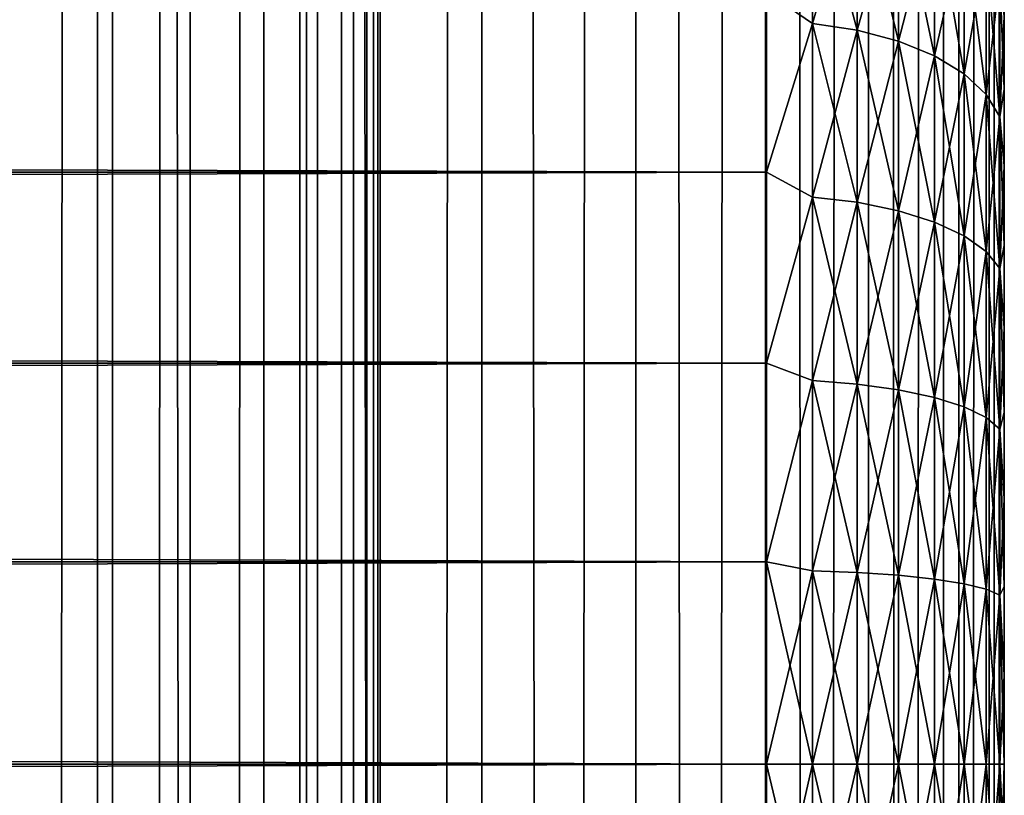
# Model space of a CAD drawing. Extents: x -265 to 265, y 0 to 1307.
# Tile 222 of 256: x 257 to 265, y 860 to 866. Entities that reach past the tile are written whole.
import ezdxf

# ---------------------------------------------------------------- set-up
doc = ezdxf.new("R2010")
doc.units = 0
doc.header["$LTSCALE"] = 81.481481
for name, color, linetype in [('119', 7, 'CONTINUOUS'), ('120', 7, 'CONTINUOUS'), ('25', 7, 'CONTINUOUS'), ('27', 7, 'CONTINUOUS'), ('28', 7, 'CONTINUOUS'), ('31', 7, 'CONTINUOUS'), ('32', 7, 'CONTINUOUS')]:
    doc.layers.add(name, color=color, linetype=linetype)

msp = doc.modelspace()

# ---------------------------------------------------------------- linework, layer by layer
at = {"layer": '119', "color": 7, "linetype": 'CONTINUOUS'}
for points in [[(255.7403, 1, 13.8582), (257.5, 1, 12.9904), (255.7403, 1299, 13.8582), (255.7403, 1, 13.8582)], [(255.7403, 1299, 13.8582), (257.5, 1, 12.9904), (257.5, 1299, 12.9904), (255.7403, 1299, 13.8582)], [(257.5, 1, 12.9904), (259.1314, 1, 11.9003), (257.5, 1299, 12.9904), (257.5, 1, 12.9904)], [(257.5, 1299, 12.9904), (259.1314, 1, 11.9003), (259.1314, 1299, 11.9003), (257.5, 1299, 12.9904)], [(259.1314, 1, 11.9003), (260.6066, 1, 10.6066), (259.1314, 1299, 11.9003), (259.1314, 1, 11.9003)], [(259.1314, 1299, 11.9003), (260.6066, 1, 10.6066), (260.6066, 1299, 10.6066), (259.1314, 1299, 11.9003)], [(260.6066, 1, 10.6066), (261.9003, 1, 9.1314), (260.6066, 1299, 10.6066), (260.6066, 1, 10.6066)], [(260.6066, 1299, 10.6066), (261.9003, 1, 9.1314), (261.9003, 1299, 9.1314), (260.6066, 1299, 10.6066)], [(261.9003, 1, 9.1314), (262.9904, 1, 7.5), (261.9003, 1299, 9.1314), (261.9003, 1, 9.1314)], [(261.9003, 1299, 9.1314), (262.9904, 1, 7.5), (262.9904, 1299, 7.5), (261.9003, 1299, 9.1314)], [(262.9904, 1, 7.5), (263.8582, 1, 5.7403), (262.9904, 1299, 7.5), (262.9904, 1, 7.5)], [(262.9904, 1299, 7.5), (263.8582, 1, 5.7403), (263.8582, 1299, 5.7403), (262.9904, 1299, 7.5)], [(263.8582, 1, 5.7403), (264.4889, 1, 3.8823), (263.8582, 1299, 5.7403), (263.8582, 1, 5.7403)], [(263.8582, 1299, 5.7403), (264.4889, 1, 3.8823), (264.4889, 1299, 3.8823), (263.8582, 1299, 5.7403)], [(264.4889, 1, 3.8823), (264.8717, 1, 1.9579), (264.4889, 1299, 3.8823), (264.4889, 1, 3.8823)], [(264.4889, 1299, 3.8823), (264.8717, 1, 1.9579), (264.8717, 1299, 1.9579), (264.4889, 1299, 3.8823)], [(264.8717, 1, 1.9579), (265, 1), (264.8717, 1299, 1.9579), (264.8717, 1, 1.9579)], [(264.8717, 1299, 1.9579), (265, 1), (265, 1299), (264.8717, 1299, 1.9579)]]:
    msp.add_3dface(points, dxfattribs=at)
at = {"layer": '120', "color": 7, "linetype": 'CONTINUOUS'}
for points in [[(260.6066, 1299, -10.6066), (260.6066, 1, -10.6066), (259.75, 20, -11.399), (260.6066, 1299, -10.6066)], [(259.75, 1280, -11.399), (260.6066, 1299, -10.6066), (259.75, 20, -11.399), (259.75, 1280, -11.399)], [(261.9003, 1, -9.1314), (260.6066, 1, -10.6066), (261.9003, 1299, -9.1314), (261.9003, 1, -9.1314)], [(261.9003, 1299, -9.1314), (260.6066, 1, -10.6066), (260.6066, 1299, -10.6066), (261.9003, 1299, -9.1314)], [(262.9904, 1, -7.5), (261.9003, 1, -9.1314), (262.9904, 1299, -7.5), (262.9904, 1, -7.5)], [(262.9904, 1299, -7.5), (261.9003, 1, -9.1314), (261.9003, 1299, -9.1314), (262.9904, 1299, -7.5)], [(263.8582, 1, -5.7403), (262.9904, 1, -7.5), (263.8582, 1299, -5.7403), (263.8582, 1, -5.7403)], [(263.8582, 1299, -5.7403), (262.9904, 1, -7.5), (262.9904, 1299, -7.5), (263.8582, 1299, -5.7403)], [(264.4889, 1, -3.8823), (263.8582, 1, -5.7403), (264.4889, 1299, -3.8823), (264.4889, 1, -3.8823)], [(264.4889, 1299, -3.8823), (263.8582, 1, -5.7403), (263.8582, 1299, -5.7403), (264.4889, 1299, -3.8823)], [(264.8717, 1, -1.9579), (264.4889, 1, -3.8823), (264.8717, 1299, -1.9579), (264.8717, 1, -1.9579)], [(264.8717, 1299, -1.9579), (264.4889, 1, -3.8823), (264.4889, 1299, -3.8823), (264.8717, 1299, -1.9579)], [(265, 1299), (265, 1), (264.8717, 1, -1.9579), (265, 1299)], [(265, 1299), (264.8717, 1, -1.9579), (264.8717, 1299, -1.9579), (265, 1299)], [(259.6951, 1278.9668, -11.4457), (259.75, 1280, -11.399), (259.6951, 21.0333, -11.4457), (259.6951, 1278.9668, -11.4457)], [(259.6951, 21.0333, -11.4457), (259.75, 1280, -11.399), (259.75, 20, -11.399), (259.6951, 21.0333, -11.4457)], [(259.525, 1277.9175, -11.5877), (259.6951, 1278.9668, -11.4457), (259.525, 22.0825, -11.5877), (259.525, 1277.9175, -11.5877)], [(259.525, 22.0825, -11.5877), (259.6951, 1278.9668, -11.4457), (259.6951, 21.0333, -11.4457), (259.525, 22.0825, -11.5877)], [(259.2244, 1276.842, -11.8284), (259.525, 1277.9175, -11.5877), (259.2244, 23.1581, -11.8284), (259.2244, 1276.842, -11.8284)], [(259.2244, 23.1581, -11.8284), (259.525, 1277.9175, -11.5877), (259.525, 22.0825, -11.5877), (259.2244, 23.1581, -11.8284)], [(258.7723, 1275.7446, -12.1674), (259.2244, 1276.842, -11.8284), (258.7723, 24.2554, -12.1674), (258.7723, 1275.7446, -12.1674)], [(258.7723, 24.2554, -12.1674), (259.2244, 1276.842, -11.8284), (259.2244, 23.1581, -11.8284), (258.7723, 24.2554, -12.1674)], [(258.1533, 1274.6534, -12.5906), (258.7723, 1275.7446, -12.1674), (258.1533, 25.3466, -12.5906), (258.1533, 1274.6534, -12.5906)], [(258.1533, 25.3466, -12.5906), (258.7723, 1275.7446, -12.1674), (258.7723, 24.2554, -12.1674), (258.1533, 25.3466, -12.5906)], [(257.3737, 1273.621, -13.0625), (258.1533, 1274.6534, -12.5906), (257.3737, 26.379, -13.0625), (257.3737, 1273.621, -13.0625)], [(257.3737, 26.379, -13.0625), (258.1533, 1274.6534, -12.5906), (258.1533, 25.3466, -12.5906), (257.3737, 26.379, -13.0625)], [(256.4613, 1272.6984, -13.537), (257.3737, 1273.621, -13.0625), (256.4613, 27.3016, -13.537), (256.4613, 1272.6984, -13.537)], [(256.4613, 27.3016, -13.537), (257.3737, 1273.621, -13.0625), (257.3737, 26.379, -13.0625), (256.4613, 27.3016, -13.537)]]:
    msp.add_3dface(points, dxfattribs=at)
at = {"layer": '25', "color": 7, "linetype": 'CONTINUOUS'}
for points in [[(265, 866.2924, 35.9057), (265, 865.6767, 36.3332), (265, 866.2924, 19.0943), (265, 866.2924, 35.9057)], [(265, 866.2924, 19.0943), (265, 865.6767, 36.3332), (265, 865.6767, 18.6668), (265, 866.2924, 19.0943)], [(265, 865.6767, 36.3332), (265, 865.0321, 36.7156), (265, 865.6767, 18.6668), (265, 865.6767, 36.3332)], [(265, 865.6767, 18.6668), (265, 865.0321, 36.7156), (265, 865.0321, 18.2844), (265, 865.6767, 18.6668)], [(265, 865.0321, 36.7156), (265, 864.3618, 37.0512), (265, 865.0321, 18.2844), (265, 865.0321, 36.7156)], [(265, 865.0321, 18.2844), (265, 864.3618, 37.0512), (265, 864.3618, 17.9488), (265, 865.0321, 18.2844)], [(265, 864.3618, 37.0512), (265, 863.6693, 37.338), (265, 864.3618, 17.9488), (265, 864.3618, 37.0512)], [(265, 864.3618, 17.9488), (265, 863.6693, 37.338), (265, 863.6693, 17.662), (265, 864.3618, 17.9488)], [(265, 863.6693, 37.338), (265, 862.9581, 37.5747), (265, 863.6693, 17.662), (265, 863.6693, 37.338)], [(265, 863.6693, 17.662), (265, 862.9581, 37.5747), (265, 862.9581, 17.4253), (265, 863.6693, 17.662)], [(265, 862.9581, 37.5747), (265, 862.2319, 37.7601), (265, 862.9581, 17.4253), (265, 862.9581, 37.5747)], [(265, 862.9581, 17.4253), (265, 862.2319, 37.7601), (265, 862.2319, 17.2399), (265, 862.9581, 17.4253)], [(265, 862.2319, 37.7601), (265, 861.4943, 37.8931), (265, 862.2319, 17.2399), (265, 862.2319, 37.7601)], [(265, 862.2319, 17.2399), (265, 861.4943, 37.8931), (265, 861.4943, 17.1069), (265, 862.2319, 17.2399)], [(265, 861.4943, 37.8931), (265, 860.749, 37.9733), (265, 861.4943, 17.1069), (265, 861.4943, 37.8931)], [(265, 861.4943, 17.1069), (265, 860.749, 37.9733), (265, 860.749, 17.0267), (265, 861.4943, 17.1069)], [(265, 860.749, 37.9733), (265, 860, 38), (265, 860.749, 17.0267), (265, 860.749, 37.9733)], [(265, 860.749, 17.0267), (265, 860, 38), (265, 860, 17), (265, 860.749, 17.0267)], [(265, 860, 17), (265, 860, 38), (265, 859.251, 37.9733), (265, 860, 17)], [(265, 859.251, 17.0267), (265, 860, 17), (265, 859.251, 37.9733), (265, 859.251, 17.0267)]]:
    msp.add_3dface(points, dxfattribs=at)
at = {"layer": '27', "color": 7, "linetype": 'CONTINUOUS'}
for points in [[(-263, 866.4948, 38.1802), (-263, 864.98, 38.9651), (263, 866.4948, 38.1802), (-263, 866.4948, 38.1802)], [(263, 866.4948, 38.1802), (-263, 864.98, 38.9651), (263, 864.98, 38.9651), (263, 866.4948, 38.1802)], [(-263, 864.98, 16.0349), (-263, 866.4948, 16.8198), (263, 864.98, 16.0349), (-263, 864.98, 16.0349)], [(263, 864.98, 16.0349), (-263, 866.4948, 16.8198), (263, 866.4948, 16.8198), (263, 864.98, 16.0349)], [(-263, 864.98, 38.9651), (-263, 863.3725, 39.5365), (263, 864.98, 38.9651), (-263, 864.98, 38.9651)], [(263, 864.98, 38.9651), (-263, 863.3725, 39.5365), (263, 863.3725, 39.5365), (263, 864.98, 38.9651)], [(-263, 863.3725, 15.4635), (-263, 864.98, 16.0349), (263, 863.3725, 15.4635), (-263, 863.3725, 15.4635)], [(263, 863.3725, 15.4635), (-263, 864.98, 16.0349), (263, 864.98, 16.0349), (263, 863.3725, 15.4635)], [(-263, 863.3725, 39.5365), (-263, 861.7021, 39.8836), (263, 863.3725, 39.5365), (-263, 863.3725, 39.5365)], [(263, 863.3725, 39.5365), (-263, 861.7021, 39.8836), (263, 861.7021, 39.8836), (263, 863.3725, 39.5365)], [(-263, 861.7021, 15.1164), (-263, 863.3725, 15.4635), (263, 861.7021, 15.1164), (-263, 861.7021, 15.1164)], [(263, 861.7021, 15.1164), (-263, 863.3725, 15.4635), (263, 863.3725, 15.4635), (263, 861.7021, 15.1164)], [(-263, 861.7021, 39.8836), (-263, 860, 40), (263, 861.7021, 39.8836), (-263, 861.7021, 39.8836)], [(263, 861.7021, 39.8836), (-263, 860, 40), (263, 860, 40), (263, 861.7021, 39.8836)], [(-263, 860, 15), (-263, 861.7021, 15.1164), (263, 860, 15), (-263, 860, 15)], [(263, 860, 15), (-263, 861.7021, 15.1164), (263, 861.7021, 15.1164), (263, 860, 15)]]:
    msp.add_3dface(points, dxfattribs=at)
at = {"layer": '28', "color": 7, "linetype": 'CONTINUOUS'}
for points in [[(263, 860, 40), (-263, 860, 40), (-263, 858.2979, 39.8836), (263, 860, 40)], [(-263, 860, 15), (263, 860, 15), (263, 858.2979, 15.1164), (-263, 860, 15)], [(-263, 858.2979, 15.1164), (-263, 860, 15), (263, 858.2979, 15.1164), (-263, 858.2979, 15.1164)], [(263, 860, 40), (-263, 858.2979, 39.8836), (263, 858.2979, 39.8836), (263, 860, 40)]]:
    msp.add_3dface(points, dxfattribs=at)
at = {"layer": '31', "color": 7, "linetype": 'CONTINUOUS'}
for points in [[(263, 866.4948, 16.8198), (263.3879, 867.5864, 17.6132), (263.3879, 866.231, 16.7076), (263, 866.4948, 16.8198)], [(263, 866.4948, 38.1802), (263.3879, 866.231, 38.2924), (263.3879, 867.5864, 37.3868), (263, 866.4948, 38.1802)], [(263.3879, 866.231, 38.2924), (263.7636, 867.5173, 37.2967), (263.3879, 867.5864, 37.3868), (263.3879, 866.231, 38.2924)], [(263.7636, 867.5173, 17.7033), (263.7636, 866.1743, 16.8059), (263.3879, 867.5864, 17.6132), (263.7636, 867.5173, 17.7033)], [(263.3879, 867.5864, 17.6132), (263.7636, 866.1743, 16.8059), (263.3879, 866.231, 16.7076), (263.3879, 867.5864, 17.6132)], [(263.7636, 866.1743, 38.1941), (263.7636, 867.5173, 37.2967), (263.3879, 866.231, 38.2924), (263.7636, 866.1743, 38.1941)], [(263.7636, 866.1743, 38.1941), (264.1098, 867.4049, 37.1502), (263.7636, 867.5173, 37.2967), (263.7636, 866.1743, 38.1941)], [(264.1098, 867.4049, 17.8498), (264.1098, 866.0819, 16.9658), (263.7636, 867.5173, 17.7033), (264.1098, 867.4049, 17.8498)], [(263.7636, 867.5173, 17.7033), (264.1098, 866.0819, 16.9658), (263.7636, 866.1743, 16.8059), (263.7636, 867.5173, 17.7033)], [(264.1098, 866.0819, 38.0342), (264.1098, 867.4049, 37.1502), (263.7636, 866.1743, 38.1941), (264.1098, 866.0819, 38.0342)], [(264.1098, 866.0819, 38.0342), (264.4134, 867.2534, 36.9528), (264.1098, 867.4049, 37.1502), (264.1098, 866.0819, 38.0342)], [(264.4134, 867.2534, 18.0472), (264.4134, 865.9575, 17.1813), (264.1098, 867.4049, 17.8498), (264.4134, 867.2534, 18.0472)], [(264.1098, 867.4049, 17.8498), (264.4134, 865.9575, 17.1813), (264.1098, 866.0819, 16.9658), (264.1098, 867.4049, 17.8498)], [(264.4134, 865.9575, 37.8187), (264.4134, 867.2534, 36.9528), (264.1098, 866.0819, 38.0342), (264.4134, 865.9575, 37.8187)], [(264.4134, 865.9575, 37.8187), (264.6625, 867.0688, 36.7123), (264.4134, 867.2534, 36.9528), (264.4134, 865.9575, 37.8187)], [(264.6625, 867.0688, 18.2877), (264.6625, 865.8059, 17.4439), (264.4134, 867.2534, 18.0472), (264.6625, 867.0688, 18.2877)], [(264.4134, 867.2534, 18.0472), (264.6625, 865.8059, 17.4439), (264.4134, 865.9575, 17.1813), (264.4134, 867.2534, 18.0472)], [(264.6625, 865.8059, 37.5561), (264.6625, 867.0688, 36.7123), (264.4134, 865.9575, 37.8187), (264.6625, 865.8059, 37.5561)], [(264.6625, 865.8059, 37.5561), (264.8476, 866.8581, 36.4377), (264.6625, 867.0688, 36.7123), (264.6625, 865.8059, 37.5561)], [(264.8476, 866.8581, 18.5623), (264.8476, 865.6329, 17.7436), (264.6625, 867.0688, 18.2877), (264.8476, 866.8581, 18.5623)], [(264.6625, 867.0688, 18.2877), (264.8476, 865.6329, 17.7436), (264.6625, 865.8059, 17.4439), (264.6625, 867.0688, 18.2877)], [(264.8476, 865.6329, 37.2564), (264.8476, 866.8581, 36.4377), (264.6625, 865.8059, 37.5561), (264.8476, 865.6329, 37.2564)], [(264.8476, 865.6329, 37.2564), (264.9616, 866.6295, 36.1398), (264.8476, 866.8581, 36.4377), (264.8476, 865.6329, 37.2564)], [(264.9616, 866.6295, 18.8602), (264.9616, 865.4451, 18.0688), (264.8476, 866.8581, 18.5623), (264.9616, 866.6295, 18.8602)], [(264.8476, 866.8581, 18.5623), (264.9616, 865.4451, 18.0688), (264.8476, 865.6329, 17.7436), (264.8476, 866.8581, 18.5623)], [(264.9616, 865.4451, 36.9312), (264.9616, 866.6295, 36.1398), (264.8476, 865.6329, 37.2564), (264.9616, 865.4451, 36.9312)], [(264.9616, 865.4451, 36.9312), (265, 866.2924, 35.9057), (264.9616, 866.6295, 36.1398), (264.9616, 865.4451, 36.9312)], [(265, 866.2924, 19.0943), (265, 865.6767, 18.6668), (264.9616, 866.6295, 18.8602), (265, 866.2924, 19.0943)], [(264.9616, 866.6295, 18.8602), (265, 865.6767, 18.6668), (264.9616, 865.4451, 18.0688), (264.9616, 866.6295, 18.8602)], [(263, 864.98, 16.0349), (263, 866.4948, 16.8198), (263.3879, 866.231, 16.7076), (263, 864.98, 16.0349)], [(263, 866.4948, 38.1802), (263, 864.98, 38.9651), (263.3879, 866.231, 38.2924), (263, 866.4948, 38.1802)], [(263, 864.98, 16.0349), (263.3879, 866.231, 16.7076), (263.3879, 864.769, 15.9866), (263, 864.98, 16.0349)], [(263, 864.98, 38.9651), (263.3879, 864.769, 39.0134), (263.3879, 866.231, 38.2924), (263, 864.98, 38.9651)], [(263.3879, 864.769, 39.0134), (263.7636, 866.1743, 38.1941), (263.3879, 866.231, 38.2924), (263.3879, 864.769, 39.0134)], [(263.7636, 866.1743, 16.8059), (263.7636, 864.7256, 16.0915), (263.3879, 866.231, 16.7076), (263.7636, 866.1743, 16.8059)], [(263.3879, 866.231, 16.7076), (263.7636, 864.7256, 16.0915), (263.3879, 864.769, 15.9866), (263.3879, 866.231, 16.7076)], [(265, 865.6767, 36.3332), (265, 866.2924, 35.9057), (264.9616, 865.4451, 36.9312), (265, 865.6767, 36.3332)], [(263.7636, 864.7256, 38.9085), (263.7636, 866.1743, 38.1941), (263.3879, 864.769, 39.0134), (263.7636, 864.7256, 38.9085)], [(263.7636, 864.7256, 38.9085), (264.1098, 866.0819, 38.0342), (263.7636, 866.1743, 38.1941), (263.7636, 864.7256, 38.9085)], [(264.1098, 866.0819, 16.9658), (264.1098, 864.6549, 16.2621), (263.7636, 866.1743, 16.8059), (264.1098, 866.0819, 16.9658)], [(263.7636, 866.1743, 16.8059), (264.1098, 864.6549, 16.2621), (263.7636, 864.7256, 16.0915), (263.7636, 866.1743, 16.8059)], [(264.1098, 864.6549, 38.7379), (264.1098, 866.0819, 38.0342), (263.7636, 864.7256, 38.9085), (264.1098, 864.6549, 38.7379)], [(264.1098, 864.6549, 38.7379), (264.4134, 865.9575, 37.8187), (264.1098, 866.0819, 38.0342), (264.1098, 864.6549, 38.7379)], [(264.4134, 865.9575, 17.1813), (264.4134, 864.5597, 16.4919), (264.1098, 866.0819, 16.9658), (264.4134, 865.9575, 17.1813)], [(264.1098, 866.0819, 16.9658), (264.4134, 864.5597, 16.4919), (264.1098, 864.6549, 16.2621), (264.1098, 866.0819, 16.9658)], [(264.4134, 864.5597, 38.5081), (264.4134, 865.9575, 37.8187), (264.1098, 864.6549, 38.7379), (264.4134, 864.5597, 38.5081)], [(264.4134, 864.5597, 38.5081), (264.6625, 865.8059, 37.5561), (264.4134, 865.9575, 37.8187), (264.4134, 864.5597, 38.5081)], [(264.6625, 865.8059, 17.4439), (264.6625, 864.4436, 16.7721), (264.4134, 865.9575, 17.1813), (264.6625, 865.8059, 17.4439)], [(264.4134, 865.9575, 17.1813), (264.6625, 864.4436, 16.7721), (264.4134, 864.5597, 16.4919), (264.4134, 865.9575, 17.1813)], [(264.6625, 864.4436, 38.2279), (264.6625, 865.8059, 37.5561), (264.4134, 864.5597, 38.5081), (264.6625, 864.4436, 38.2279)], [(264.6625, 864.4436, 38.2279), (264.8476, 865.6329, 37.2564), (264.6625, 865.8059, 37.5561), (264.6625, 864.4436, 38.2279)], [(264.8476, 865.6329, 17.7436), (264.8476, 864.3112, 17.0918), (264.6625, 865.8059, 17.4439), (264.8476, 865.6329, 17.7436)], [(264.6625, 865.8059, 17.4439), (264.8476, 864.3112, 17.0918), (264.6625, 864.4436, 16.7721), (264.6625, 865.8059, 17.4439)], [(265, 865.0321, 36.7156), (265, 865.6767, 36.3332), (264.9616, 865.4451, 36.9312), (265, 865.0321, 36.7156)], [(265, 865.6767, 18.6668), (265, 865.0321, 18.2844), (264.9616, 865.4451, 18.0688), (265, 865.6767, 18.6668)], [(264.8476, 864.3112, 37.9082), (264.8476, 865.6329, 37.2564), (264.6625, 864.4436, 38.2279), (264.8476, 864.3112, 37.9082)], [(264.8476, 864.3112, 37.9082), (264.9616, 865.4451, 36.9312), (264.8476, 865.6329, 37.2564), (264.8476, 864.3112, 37.9082)], [(264.9616, 865.4451, 18.0688), (264.9616, 864.1675, 17.4388), (264.8476, 865.6329, 17.7436), (264.9616, 865.4451, 18.0688)], [(264.8476, 865.6329, 17.7436), (264.9616, 864.1675, 17.4388), (264.8476, 864.3112, 17.0918), (264.8476, 865.6329, 17.7436)], [(264.9616, 864.1675, 37.5612), (264.9616, 865.4451, 36.9312), (264.8476, 864.3112, 37.9082), (264.9616, 864.1675, 37.5612)], [(264.9616, 864.1675, 37.5612), (265, 865.0321, 36.7156), (264.9616, 865.4451, 36.9312), (264.9616, 864.1675, 37.5612)], [(265, 865.0321, 18.2844), (265, 864.3618, 17.9488), (264.9616, 865.4451, 18.0688), (265, 865.0321, 18.2844)], [(264.9616, 865.4451, 18.0688), (265, 864.3618, 17.9488), (264.9616, 864.1675, 17.4388), (264.9616, 865.4451, 18.0688)], [(263, 863.3725, 15.4635), (263, 864.98, 16.0349), (263.3879, 864.769, 15.9866), (263, 863.3725, 15.4635)], [(263, 864.98, 38.9651), (263, 863.3725, 39.5365), (263.3879, 864.769, 39.0134), (263, 864.98, 38.9651)], [(265, 864.3618, 37.0512), (265, 865.0321, 36.7156), (264.9616, 864.1675, 37.5612), (265, 864.3618, 37.0512)], [(263, 863.3725, 15.4635), (263.3879, 864.769, 15.9866), (263.3879, 863.2254, 15.4626), (263, 863.3725, 15.4635)], [(263, 863.3725, 39.5365), (263.3879, 863.2254, 39.5374), (263.3879, 864.769, 39.0134), (263, 863.3725, 39.5365)], [(263.3879, 863.2254, 39.5374), (263.7636, 864.7256, 38.9085), (263.3879, 864.769, 39.0134), (263.3879, 863.2254, 39.5374)], [(263.7636, 864.7256, 16.0915), (263.7636, 863.196, 15.5723), (263.3879, 864.769, 15.9866), (263.7636, 864.7256, 16.0915)], [(263.3879, 864.769, 15.9866), (263.7636, 863.196, 15.5723), (263.3879, 863.2254, 15.4626), (263.3879, 864.769, 15.9866)], [(263.7636, 863.196, 39.4277), (263.7636, 864.7256, 38.9085), (263.3879, 863.2254, 39.5374), (263.7636, 863.196, 39.4277)], [(263.7636, 863.196, 39.4277), (264.1098, 864.6549, 38.7379), (263.7636, 864.7256, 38.9085), (263.7636, 863.196, 39.4277)], [(264.1098, 864.6549, 16.2621), (264.1098, 863.1482, 15.7507), (263.7636, 864.7256, 16.0915), (264.1098, 864.6549, 16.2621)], [(263.7636, 864.7256, 16.0915), (264.1098, 863.1482, 15.7507), (263.7636, 863.196, 15.5723), (263.7636, 864.7256, 16.0915)], [(264.1098, 863.1482, 39.2493), (264.1098, 864.6549, 38.7379), (263.7636, 863.196, 39.4277), (264.1098, 863.1482, 39.2493)], [(264.1098, 863.1482, 39.2493), (264.4134, 864.5597, 38.5081), (264.1098, 864.6549, 38.7379), (264.1098, 863.1482, 39.2493)], [(264.4134, 864.5597, 16.4919), (264.4134, 863.0838, 15.9909), (264.1098, 864.6549, 16.2621), (264.4134, 864.5597, 16.4919)], [(264.1098, 864.6549, 16.2621), (264.4134, 863.0838, 15.9909), (264.1098, 863.1482, 15.7507), (264.1098, 864.6549, 16.2621)], [(264.4134, 863.0838, 39.0091), (264.4134, 864.5597, 38.5081), (264.1098, 863.1482, 39.2493), (264.4134, 863.0838, 39.0091)], [(264.4134, 863.0838, 39.0091), (264.6625, 864.4436, 38.2279), (264.4134, 864.5597, 38.5081), (264.4134, 863.0838, 39.0091)], [(264.6625, 864.4436, 16.7721), (264.6625, 863.0054, 16.2839), (264.4134, 864.5597, 16.4919), (264.6625, 864.4436, 16.7721)], [(264.4134, 864.5597, 16.4919), (264.6625, 863.0054, 16.2839), (264.4134, 863.0838, 15.9909), (264.4134, 864.5597, 16.4919)], [(264.6625, 863.0054, 38.7161), (264.6625, 864.4436, 38.2279), (264.4134, 863.0838, 39.0091), (264.6625, 863.0054, 38.7161)], [(264.6625, 863.0054, 38.7161), (264.8476, 864.3112, 37.9082), (264.6625, 864.4436, 38.2279), (264.6625, 863.0054, 38.7161)], [(264.8476, 864.3112, 17.0918), (264.8476, 862.9158, 16.6181), (264.6625, 864.4436, 16.7721), (264.8476, 864.3112, 17.0918)], [(264.6625, 864.4436, 16.7721), (264.8476, 862.9158, 16.6181), (264.6625, 863.0054, 16.2839), (264.6625, 864.4436, 16.7721)], [(265, 863.6693, 37.338), (265, 864.3618, 37.0512), (264.9616, 864.1675, 37.5612), (265, 863.6693, 37.338)], [(265, 864.3618, 17.9488), (265, 863.6693, 17.662), (264.9616, 864.1675, 17.4388), (265, 864.3618, 17.9488)], [(264.8476, 862.9158, 38.3819), (264.8476, 864.3112, 37.9082), (264.6625, 863.0054, 38.7161), (264.8476, 862.9158, 38.3819)], [(264.8476, 862.9158, 38.3819), (264.9616, 864.1675, 37.5612), (264.8476, 864.3112, 37.9082), (264.8476, 862.9158, 38.3819)], [(264.9616, 864.1675, 17.4388), (264.9616, 862.8186, 16.9809), (264.8476, 864.3112, 17.0918), (264.9616, 864.1675, 17.4388)], [(264.8476, 864.3112, 17.0918), (264.9616, 862.8186, 16.9809), (264.8476, 862.9158, 16.6181), (264.8476, 864.3112, 17.0918)], [(264.9616, 862.8186, 38.0191), (264.9616, 864.1675, 37.5612), (264.8476, 862.9158, 38.3819), (264.9616, 862.8186, 38.0191)], [(264.9616, 862.8186, 38.0191), (265, 863.6693, 37.338), (264.9616, 864.1675, 37.5612), (264.9616, 862.8186, 38.0191)], [(265, 863.6693, 17.662), (265, 862.9581, 17.4253), (264.9616, 864.1675, 17.4388), (265, 863.6693, 17.662)], [(264.9616, 864.1675, 17.4388), (265, 862.9581, 17.4253), (264.9616, 862.8186, 16.9809), (264.9616, 864.1675, 17.4388)], [(265, 862.9581, 37.5747), (265, 863.6693, 37.338), (264.9616, 862.8186, 38.0191), (265, 862.9581, 37.5747)], [(263, 861.7021, 15.1164), (263, 863.3725, 15.4635), (263.3879, 863.2254, 15.4626), (263, 861.7021, 15.1164)], [(263, 863.3725, 39.5365), (263, 861.7021, 39.8836), (263.3879, 863.2254, 39.5374), (263, 863.3725, 39.5365)], [(263, 861.7021, 15.1164), (263.3879, 863.2254, 15.4626), (263.3879, 861.6266, 15.1446), (263, 861.7021, 15.1164)], [(263, 861.7021, 39.8836), (263.3879, 861.6266, 39.8554), (263.3879, 863.2254, 39.5374), (263, 861.7021, 39.8836)], [(263.3879, 861.6266, 39.8554), (263.7636, 863.196, 39.4277), (263.3879, 863.2254, 39.5374), (263.3879, 861.6266, 39.8554)], [(263.7636, 863.196, 15.5723), (263.7636, 861.6118, 15.2571), (263.3879, 863.2254, 15.4626), (263.7636, 863.196, 15.5723)], [(263.3879, 863.2254, 15.4626), (263.7636, 861.6118, 15.2571), (263.3879, 861.6266, 15.1446), (263.3879, 863.2254, 15.4626)], [(263.7636, 861.6118, 39.7429), (263.7636, 863.196, 39.4277), (263.3879, 861.6266, 39.8554), (263.7636, 861.6118, 39.7429)], [(263.7636, 861.6118, 39.7429), (264.1098, 863.1482, 39.2493), (263.7636, 863.196, 39.4277), (263.7636, 861.6118, 39.7429)], [(264.1098, 863.1482, 15.7507), (264.1098, 861.5877, 15.4403), (263.7636, 863.196, 15.5723), (264.1098, 863.1482, 15.7507)], [(263.7636, 863.196, 15.5723), (264.1098, 861.5877, 15.4403), (263.7636, 861.6118, 15.2571), (263.7636, 863.196, 15.5723)], [(264.1098, 861.5877, 39.5597), (264.1098, 863.1482, 39.2493), (263.7636, 861.6118, 39.7429), (264.1098, 861.5877, 39.5597)], [(264.1098, 861.5877, 39.5597), (264.4134, 863.0838, 39.0091), (264.1098, 863.1482, 39.2493), (264.1098, 861.5877, 39.5597)], [(264.4134, 863.0838, 15.9909), (264.4134, 861.5552, 15.6869), (264.1098, 863.1482, 15.7507), (264.4134, 863.0838, 15.9909)], [(264.1098, 863.1482, 15.7507), (264.4134, 861.5552, 15.6869), (264.1098, 861.5877, 15.4403), (264.1098, 863.1482, 15.7507)], [(264.4134, 861.5552, 39.3131), (264.4134, 863.0838, 39.0091), (264.1098, 861.5877, 39.5597), (264.4134, 861.5552, 39.3131)], [(264.4134, 861.5552, 39.3131), (264.6625, 863.0054, 38.7161), (264.4134, 863.0838, 39.0091), (264.4134, 861.5552, 39.3131)], [(264.6625, 863.0054, 16.2839), (264.6625, 861.5156, 15.9875), (264.4134, 863.0838, 15.9909), (264.6625, 863.0054, 16.2839)], [(264.4134, 863.0838, 15.9909), (264.6625, 861.5156, 15.9875), (264.4134, 861.5552, 15.6869), (264.4134, 863.0838, 15.9909)], [(264.6625, 861.5156, 39.0125), (264.6625, 863.0054, 38.7161), (264.4134, 861.5552, 39.3131), (264.6625, 861.5156, 39.0125)], [(264.6625, 861.5156, 39.0125), (264.8476, 862.9158, 38.3819), (264.6625, 863.0054, 38.7161), (264.6625, 861.5156, 39.0125)], [(264.8476, 862.9158, 16.6181), (264.8476, 861.4705, 16.3307), (264.6625, 863.0054, 16.2839), (264.8476, 862.9158, 16.6181)], [(264.6625, 863.0054, 16.2839), (264.8476, 861.4705, 16.3307), (264.6625, 861.5156, 15.9875), (264.6625, 863.0054, 16.2839)], [(264.8476, 861.4705, 38.6693), (264.8476, 862.9158, 38.3819), (264.6625, 861.5156, 39.0125), (264.8476, 861.4705, 38.6693)], [(264.8476, 861.4705, 38.6693), (264.9616, 862.8186, 38.0191), (264.8476, 862.9158, 38.3819), (264.8476, 861.4705, 38.6693)], [(264.9616, 862.8186, 16.9809), (264.9616, 861.4215, 16.703), (264.8476, 862.9158, 16.6181), (264.9616, 862.8186, 16.9809)], [(264.8476, 862.9158, 16.6181), (264.9616, 861.4215, 16.703), (264.8476, 861.4705, 16.3307), (264.8476, 862.9158, 16.6181)], [(265, 862.2319, 37.7601), (265, 862.9581, 37.5747), (264.9616, 862.8186, 38.0191), (265, 862.2319, 37.7601)], [(265, 862.9581, 17.4253), (265, 862.2319, 17.2399), (264.9616, 862.8186, 16.9809), (265, 862.9581, 17.4253)], [(264.9616, 861.4215, 38.297), (264.9616, 862.8186, 38.0191), (264.8476, 861.4705, 38.6693), (264.9616, 861.4215, 38.297)], [(264.9616, 861.4215, 38.297), (265, 862.2319, 37.7601), (264.9616, 862.8186, 38.0191), (264.9616, 861.4215, 38.297)], [(265, 862.2319, 17.2399), (265, 861.4943, 17.1069), (264.9616, 862.8186, 16.9809), (265, 862.2319, 17.2399)], [(264.9616, 862.8186, 16.9809), (265, 861.4943, 17.1069), (264.9616, 861.4215, 16.703), (264.9616, 862.8186, 16.9809)], [(265, 861.4943, 37.8931), (265, 862.2319, 37.7601), (264.9616, 861.4215, 38.297), (265, 861.4943, 37.8931)], [(263, 860, 15), (263, 861.7021, 15.1164), (263.3879, 860, 15.038), (263, 860, 15)], [(263.3879, 860, 15.038), (263, 861.7021, 15.1164), (263.3879, 861.6266, 15.1446), (263.3879, 860, 15.038)], [(263, 861.7021, 39.8836), (263, 860, 40), (263.3879, 861.6266, 39.8554), (263, 861.7021, 39.8836)], [(263, 860, 40), (263.3879, 860, 39.962), (263.3879, 861.6266, 39.8554), (263, 860, 40)], [(263.7636, 860, 15.1515), (263.3879, 860, 15.038), (263.3879, 861.6266, 15.1446), (263.7636, 860, 15.1515)], [(263.7636, 861.6118, 15.2571), (263.7636, 860, 15.1515), (263.3879, 861.6266, 15.1446), (263.7636, 861.6118, 15.2571)], [(263.3879, 860, 39.962), (263.7636, 861.6118, 39.7429), (263.3879, 861.6266, 39.8554), (263.3879, 860, 39.962)], [(263.3879, 860, 39.962), (263.7636, 860, 39.8485), (263.7636, 861.6118, 39.7429), (263.3879, 860, 39.962)], [(264.1098, 860, 15.3362), (263.7636, 860, 15.1515), (263.7636, 861.6118, 15.2571), (264.1098, 860, 15.3362)], [(264.1098, 861.5877, 15.4403), (264.1098, 860, 15.3362), (263.7636, 861.6118, 15.2571), (264.1098, 861.5877, 15.4403)], [(263.7636, 860, 39.8485), (264.1098, 861.5877, 39.5597), (263.7636, 861.6118, 39.7429), (263.7636, 860, 39.8485)], [(263.7636, 860, 39.8485), (264.1098, 860, 39.6638), (264.1098, 861.5877, 39.5597), (263.7636, 860, 39.8485)], [(264.4134, 860, 15.585), (264.1098, 860, 15.3362), (264.1098, 861.5877, 15.4403), (264.4134, 860, 15.585)], [(264.4134, 861.5552, 15.6869), (264.4134, 860, 15.585), (264.1098, 861.5877, 15.4403), (264.4134, 861.5552, 15.6869)], [(264.1098, 860, 39.6638), (264.4134, 861.5552, 39.3131), (264.1098, 861.5877, 39.5597), (264.1098, 860, 39.6638)], [(264.1098, 860, 39.6638), (264.4134, 860, 39.415), (264.4134, 861.5552, 39.3131), (264.1098, 860, 39.6638)], [(264.6625, 860, 15.8882), (264.4134, 860, 15.585), (264.4134, 861.5552, 15.6869), (264.6625, 860, 15.8882)], [(264.6625, 861.5156, 15.9875), (264.6625, 860, 15.8882), (264.4134, 861.5552, 15.6869), (264.6625, 861.5156, 15.9875)], [(264.4134, 860, 39.415), (264.6625, 861.5156, 39.0125), (264.4134, 861.5552, 39.3131), (264.4134, 860, 39.415)], [(264.4134, 860, 39.415), (264.6625, 860, 39.1118), (264.6625, 861.5156, 39.0125), (264.4134, 860, 39.415)], [(264.8476, 860, 16.2343), (264.6625, 860, 15.8882), (264.6625, 861.5156, 15.9875), (264.8476, 860, 16.2343)], [(264.8476, 861.4705, 16.3307), (264.8476, 860, 16.2343), (264.6625, 861.5156, 15.9875), (264.8476, 861.4705, 16.3307)], [(264.6625, 860, 39.1118), (264.8476, 861.4705, 38.6693), (264.6625, 861.5156, 39.0125), (264.6625, 860, 39.1118)], [(264.6625, 860, 39.1118), (264.8476, 860, 38.7657), (264.8476, 861.4705, 38.6693), (264.6625, 860, 39.1118)], [(264.9616, 860, 16.6098), (264.8476, 860, 16.2343), (264.8476, 861.4705, 16.3307), (264.9616, 860, 16.6098)], [(264.9616, 861.4215, 16.703), (264.9616, 860, 16.6098), (264.8476, 861.4705, 16.3307), (264.9616, 861.4215, 16.703)], [(264.8476, 860, 38.7657), (264.9616, 861.4215, 38.297), (264.8476, 861.4705, 38.6693), (264.8476, 860, 38.7657)], [(264.8476, 860, 38.7657), (264.9616, 860, 38.3902), (264.9616, 861.4215, 38.297), (264.8476, 860, 38.7657)], [(265, 860.749, 37.9733), (265, 861.4943, 37.8931), (264.9616, 861.4215, 38.297), (265, 860.749, 37.9733)], [(265, 861.4943, 17.1069), (265, 860.749, 17.0267), (264.9616, 861.4215, 16.703), (265, 861.4943, 17.1069)], [(264.9616, 860, 38.3902), (265, 860.749, 37.9733), (264.9616, 861.4215, 38.297), (264.9616, 860, 38.3902)], [(265, 860.749, 17.0267), (265, 860, 17), (264.9616, 861.4215, 16.703), (265, 860.749, 17.0267)], [(265, 860, 17), (264.9616, 860, 16.6098), (264.9616, 861.4215, 16.703), (265, 860, 17)], [(265, 860, 38), (265, 860.749, 37.9733), (264.9616, 860, 38.3902), (265, 860, 38)]]:
    msp.add_3dface(points, dxfattribs=at)
at = {"layer": '32', "color": 7, "linetype": 'CONTINUOUS'}
for points in [[(263, 858.2979, 15.1164), (263, 860, 15), (263.3879, 858.3734, 15.1446), (263, 858.2979, 15.1164)], [(263, 860, 15), (263.3879, 860, 15.038), (263.3879, 858.3734, 15.1446), (263, 860, 15)], [(263, 860, 40), (263, 858.2979, 39.8836), (263.3879, 860, 39.962), (263, 860, 40)], [(263, 858.2979, 39.8836), (263.3879, 858.3734, 39.8554), (263.3879, 860, 39.962), (263, 858.2979, 39.8836)], [(263.7636, 860, 15.1515), (263.7636, 858.3882, 15.2571), (263.3879, 860, 15.038), (263.7636, 860, 15.1515)], [(263.3879, 860, 15.038), (263.7636, 858.3882, 15.2571), (263.3879, 858.3734, 15.1446), (263.3879, 860, 15.038)], [(263.7636, 858.3882, 39.7429), (263.7636, 860, 39.8485), (263.3879, 858.3734, 39.8554), (263.7636, 858.3882, 39.7429)], [(263.3879, 858.3734, 39.8554), (263.7636, 860, 39.8485), (263.3879, 860, 39.962), (263.3879, 858.3734, 39.8554)], [(264.1098, 860, 15.3362), (264.1098, 858.4123, 15.4403), (263.7636, 860, 15.1515), (264.1098, 860, 15.3362)], [(263.7636, 860, 15.1515), (264.1098, 858.4123, 15.4403), (263.7636, 858.3882, 15.2571), (263.7636, 860, 15.1515)], [(264.1098, 858.4123, 39.5597), (264.1098, 860, 39.6638), (263.7636, 858.3882, 39.7429), (264.1098, 858.4123, 39.5597)], [(263.7636, 858.3882, 39.7429), (264.1098, 860, 39.6638), (263.7636, 860, 39.8485), (263.7636, 858.3882, 39.7429)], [(264.4134, 860, 15.585), (264.4134, 858.4448, 15.6869), (264.1098, 860, 15.3362), (264.4134, 860, 15.585)], [(264.1098, 860, 15.3362), (264.4134, 858.4448, 15.6869), (264.1098, 858.4123, 15.4403), (264.1098, 860, 15.3362)], [(264.4134, 858.4448, 39.3131), (264.4134, 860, 39.415), (264.1098, 858.4123, 39.5597), (264.4134, 858.4448, 39.3131)], [(264.1098, 858.4123, 39.5597), (264.4134, 860, 39.415), (264.1098, 860, 39.6638), (264.1098, 858.4123, 39.5597)], [(264.6625, 860, 15.8882), (264.6625, 858.4844, 15.9875), (264.4134, 860, 15.585), (264.6625, 860, 15.8882)], [(264.4134, 860, 15.585), (264.6625, 858.4844, 15.9875), (264.4134, 858.4448, 15.6869), (264.4134, 860, 15.585)], [(264.6625, 858.4844, 39.0125), (264.6625, 860, 39.1118), (264.4134, 858.4448, 39.3131), (264.6625, 858.4844, 39.0125)], [(264.4134, 858.4448, 39.3131), (264.6625, 860, 39.1118), (264.4134, 860, 39.415), (264.4134, 858.4448, 39.3131)], [(264.8476, 860, 16.2343), (264.8476, 858.5295, 16.3307), (264.6625, 860, 15.8882), (264.8476, 860, 16.2343)], [(264.6625, 860, 15.8882), (264.8476, 858.5295, 16.3307), (264.6625, 858.4844, 15.9875), (264.6625, 860, 15.8882)], [(264.8476, 858.5295, 38.6693), (264.8476, 860, 38.7657), (264.6625, 858.4844, 39.0125), (264.8476, 858.5295, 38.6693)], [(264.6625, 858.4844, 39.0125), (264.8476, 860, 38.7657), (264.6625, 860, 39.1118), (264.6625, 858.4844, 39.0125)], [(264.9616, 860, 16.6098), (264.9616, 858.5785, 16.703), (264.8476, 860, 16.2343), (264.9616, 860, 16.6098)], [(264.8476, 860, 16.2343), (264.9616, 858.5785, 16.703), (264.8476, 858.5295, 16.3307), (264.8476, 860, 16.2343)], [(264.9616, 858.5785, 38.297), (264.9616, 860, 38.3902), (264.8476, 858.5295, 38.6693), (264.9616, 858.5785, 38.297)], [(264.8476, 858.5295, 38.6693), (264.9616, 860, 38.3902), (264.8476, 860, 38.7657), (264.8476, 858.5295, 38.6693)], [(265, 859.251, 37.9733), (265, 860, 38), (264.9616, 858.5785, 38.297), (265, 859.251, 37.9733)], [(264.9616, 858.5785, 38.297), (265, 860, 38), (264.9616, 860, 38.3902), (264.9616, 858.5785, 38.297)], [(265, 860, 17), (265, 859.251, 17.0267), (264.9616, 860, 16.6098), (265, 860, 17)], [(264.9616, 860, 16.6098), (265, 859.251, 17.0267), (264.9616, 858.5785, 16.703), (264.9616, 860, 16.6098)]]:
    msp.add_3dface(points, dxfattribs=at)

doc.saveas('drawing.dxf')
